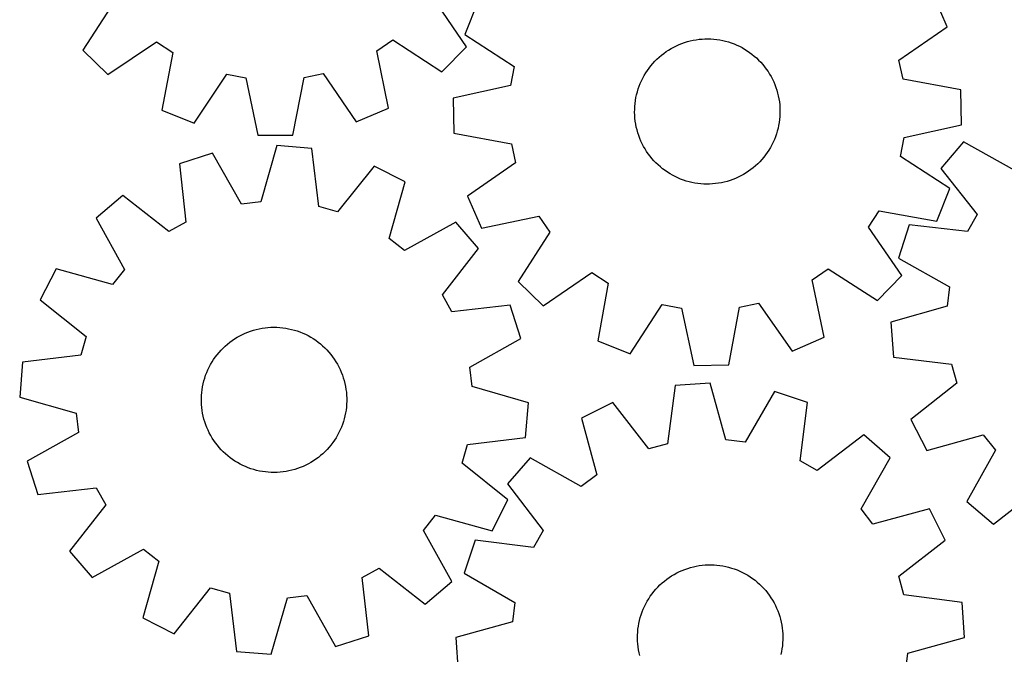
# Model space of a CAD drawing. Header units: millimetres. Extents: x 7 to 1243, y 7 to 1283.
# Tile 8 of 22: x 7 to 332, y 624 to 834. Entities that reach past the tile are written whole.
import ezdxf

# ---------------------------------------------------------------- set-up
doc = ezdxf.new("R2010")
doc.units = ezdxf.units.MM
doc.layers.add('CUT', color=7, linetype='CONTINUOUS', true_color=0x000000)

msp = doc.modelspace()

# ---------------------------------------------------------------- linework, layer by layer
at = {"layer": 'CUT'}
for p, q in [((312.886426, 831.718289), (308.301452, 842.304293)), ((38.071524, 840.211809), (27.497312, 823.975169)), ((154.163809, 825.031898), (143.320176, 841.089857)), ((157.890117, 839.893557), (153.646748, 829.166055)), ((153.646748, 829.166055), (169.891704, 818.604625)), ((296.988276, 820.641681), (312.886426, 831.718289)), ((35.722452, 815.886132), (51.780411, 826.729765)), ((51.780411, 826.729765), (57.156232, 823.202268)), ((124.521912, 823.764273), (129.838132, 827.380969)), ((129.838132, 827.380969), (146.074771, 816.806758)), ((224.367586, 825.818416), (225.277318, 826.180471)), ((225.277318, 826.180471), (226.201061, 826.505117)), ((226.201061, 826.505117), (227.137276, 826.791815)), ((227.137276, 826.791815), (228.084407, 827.040087)), ((228.084407, 827.040087), (229.040875, 827.249521)), ((229.040875, 827.249521), (230.005091, 827.419767)), ((230.005091, 827.419767), (230.975448, 827.550542)), ((230.975448, 827.550542), (231.950332, 827.64163)), ((231.950332, 827.64163), (232.928119, 827.692877)), ((232.928119, 827.692877), (233.907184, 827.704199)), ((233.907184, 827.704199), (234.885895, 827.675577)), ((234.885895, 827.675577), (235.862624, 827.607059)), ((235.862624, 827.607059), (236.835746, 827.498758)), ((236.835746, 827.498758), (237.803641, 827.350856)), ((237.803641, 827.350856), (238.764697, 827.163597)), ((238.764697, 827.163597), (239.717316, 826.937294)), ((239.717316, 826.937294), (240.659911, 826.672323)), ((240.659911, 826.672323), (241.590914, 826.369126)), ((241.590914, 826.369126), (242.508775, 826.028206)), ((242.508775, 826.028206), (243.411967, 825.650132)), ((27.497312, 823.975169), (35.722452, 815.886132)), ((57.156232, 823.202268), (53.600427, 804.154993)), ((128.395007, 804.778975), (124.521912, 823.764273)), ((146.074771, 816.806758), (154.163809, 825.031898)), ((218.515386, 822.294804), (219.286265, 822.898493)), ((219.286265, 822.898493), (220.081126, 823.470237)), ((220.081126, 823.470237), (220.898646, 824.009084)), ((220.898646, 824.009084), (221.737464, 824.514137)), ((221.737464, 824.514137), (222.596185, 824.984556)), ((222.596185, 824.984556), (223.473379, 825.419557)), ((223.473379, 825.419557), (224.367586, 825.818416)), ((243.411967, 825.650132), (244.298986, 825.235533)), ((244.298986, 825.235533), (245.168356, 824.785099)), ((245.168356, 824.785099), (246.018629, 824.299579)), ((246.018629, 824.299579), (246.848392, 823.779782)), ((246.848392, 823.779782), (247.656262, 823.226572)), ((247.656262, 823.226572), (248.440896, 822.640871)), ((248.440896, 822.640871), (249.200986, 822.023653)), ((215.064116, 818.834107), (215.69671, 819.581449)), ((215.69671, 819.581449), (216.35926, 820.302366)), ((216.35926, 820.302366), (217.050665, 820.995659)), ((217.050665, 820.995659), (217.769772, 821.660174)), ((217.769772, 821.660174), (218.515386, 822.294804)), ((249.200986, 822.023653), (249.935268, 821.375946)), ((249.935268, 821.375946), (250.642521, 820.698828)), ((250.642521, 820.698828), (251.321566, 819.993425)), ((251.321566, 819.993425), (251.971273, 819.260912)), ((298.343574, 814.356313), (296.988276, 820.641681)), ((100.524366, 814.951305), (106.819963, 816.258267)), ((106.819963, 816.258267), (117.774086, 800.275477)), ((169.891704, 818.604625), (168.73853, 812.279052)), ((212.853579, 815.605987), (213.356342, 816.44618)), ((213.356342, 816.44618), (213.892957, 817.265167)), ((213.892957, 817.265167), (214.462531, 818.061585)), ((214.462531, 818.061585), (215.064116, 818.834107)), ((251.971273, 819.260912), (252.590562, 818.502508)), ((252.590562, 818.502508), (253.178401, 817.719475)), ((253.178401, 817.719475), (253.733812, 816.913117)), ((253.733812, 816.913117), (254.255871, 816.084775)), ((254.255871, 816.084775), (254.743708, 815.235829)), ((64.295007, 799.829322), (74.980948, 815.992647)), ((74.980948, 815.992647), (81.297474, 814.790902)), ((81.297474, 814.790902), (85.301415, 795.832768)), ((96.837281, 795.929007), (100.524366, 814.951305)), ((211.196907, 812.061602), (211.556479, 812.972318)), ((211.556479, 812.972318), (211.952898, 813.867609)), ((211.952898, 813.867609), (212.385504, 814.745986)), ((212.385504, 814.745986), (212.853579, 815.605987)), ((254.743708, 815.235829), (255.196512, 814.36769)), ((255.196512, 814.36769), (255.613529, 813.481806)), ((255.613529, 813.481806), (255.994065, 812.579648)), ((317.393641, 810.8155), (298.343574, 814.356313)), ((168.73853, 812.279052), (149.81172, 808.129559)), ((210.344951, 809.252179), (210.590639, 810.199983)), ((210.590639, 810.199983), (210.874782, 811.136977)), ((210.874782, 811.136977), (211.196907, 812.061602)), ((255.994065, 812.579648), (256.337486, 811.662721)), ((256.337486, 811.662721), (256.643222, 810.732548)), ((256.643222, 810.732548), (256.910763, 809.790679)), ((256.910763, 809.790679), (257.139663, 808.838681)), ((317.578516, 799.280714), (317.393641, 810.8155)), ((149.81172, 808.129559), (149.996595, 796.594773)), ((209.753954, 805.384628), (209.842382, 806.359756)), ((209.842382, 806.359756), (209.970511, 807.330466)), ((209.970511, 807.330466), (210.138127, 808.295143)), ((210.138127, 808.295143), (210.344951, 809.252179)), ((257.139663, 808.838681), (257.329543, 807.878139)), ((257.329543, 807.878139), (257.480085, 806.910652)), ((257.480085, 806.910652), (257.59104, 805.937829)), ((53.600427, 804.154993), (64.295007, 799.829322)), ((117.774086, 800.275477), (128.395007, 804.778975)), ((209.696723, 803.427612), (209.705374, 804.406704)), ((209.728014, 802.448983), (209.696723, 803.427612)), ((209.705374, 804.406704), (209.753954, 805.384628)), ((257.59104, 805.937829), (257.662222, 804.96129)), ((257.662222, 804.96129), (257.693513, 803.98266)), ((257.693513, 803.98266), (257.684862, 803.003569)), ((209.799196, 801.472444), (209.728014, 802.448983)), ((209.910151, 800.499621), (209.799196, 801.472444)), ((210.060693, 799.532133), (209.910151, 800.499621)), ((257.419725, 800.079806), (257.252109, 799.11513)), ((257.547853, 801.050517), (257.419725, 800.079806)), ((257.636281, 802.025645), (257.547853, 801.050517)), ((257.684862, 803.003569), (257.636281, 802.025645)), ((149.996595, 796.594773), (169.046662, 793.05396)), ((210.250572, 798.571591), (210.060693, 799.532133)), ((210.479473, 797.619593), (210.250572, 798.571591)), ((210.747014, 796.677725), (210.479473, 797.619593)), ((211.052749, 795.747552), (210.747014, 796.677725)), ((256.799597, 797.21029), (256.515454, 796.273295)), ((257.045285, 798.158094), (256.799597, 797.21029)), ((257.252109, 799.11513), (257.045285, 798.158094)), ((298.651706, 795.131221), (317.578516, 799.280714)), ((85.301415, 795.832768), (96.837281, 795.929007)), ((211.396171, 794.830624), (211.052749, 795.747552)), ((211.776707, 793.928467), (211.396171, 794.830624)), ((212.193724, 793.042582), (211.776707, 793.928467)), ((255.437338, 793.542663), (255.004731, 792.664286)), ((255.833757, 794.437955), (255.437338, 793.542663)), ((256.193329, 795.348671), (255.833757, 794.437955)), ((256.515454, 796.273295), (256.193329, 795.348671)), ((297.498532, 788.805648), (298.651706, 795.131221)), ((318.317829, 793.668133), (310.818483, 784.901989)), ((335.248487, 784.24501), (318.317829, 793.668133)), ((91.564122, 792.433538), (86.215381, 773.810075)), ((103.063605, 791.513015), (91.564122, 792.433538)), ((105.381633, 772.275833), (103.063605, 791.513015)), ((169.046662, 793.05396), (170.40196, 786.768591)), ((212.646528, 792.174444), (212.193724, 793.042582)), ((213.134365, 791.325498), (212.646528, 792.174444)), ((213.656424, 790.497156), (213.134365, 791.325498)), ((214.211835, 789.690798), (213.656424, 790.497156)), ((253.497279, 790.145106), (252.927705, 789.348688)), ((254.033894, 790.964092), (253.497279, 790.145106)), ((254.536657, 791.804285), (254.033894, 790.964092)), ((255.004731, 792.664286), (254.536657, 791.804285)), ((70.325786, 789.948648), (59.34938, 786.398439)), ((79.829116, 773.06288), (70.325786, 789.948648)), ((214.799674, 788.907765), (214.211835, 789.690798)), ((215.418963, 788.149361), (214.799674, 788.907765)), ((216.06867, 787.416848), (215.418963, 788.149361)), ((216.747715, 786.711445), (216.06867, 787.416848)), ((251.030975, 787.107906), (250.339571, 786.414613)), ((251.693526, 787.828824), (251.030975, 787.107906)), ((252.32612, 788.576166), (251.693526, 787.828824)), ((252.927705, 789.348688), (252.32612, 788.576166)), ((313.743488, 778.244217), (297.498532, 788.805648)), ((59.34938, 786.398439), (61.534679, 767.145728)), ((123.636196, 785.681195), (111.567713, 770.522233)), ((133.908063, 780.43008), (123.636196, 785.681195)), ((170.40196, 786.768591), (154.50381, 775.691983)), ((217.454967, 786.034327), (216.747715, 786.711445)), ((218.18925, 785.38662), (217.454967, 786.034327)), ((218.94934, 784.769402), (218.18925, 785.38662)), ((219.733974, 784.183701), (218.94934, 784.769402)), ((220.541844, 783.630491), (219.733974, 784.183701)), ((221.371606, 783.110694), (220.541844, 783.630491)), ((247.30911, 783.940035), (246.49159, 783.401188)), ((248.103971, 784.511779), (247.30911, 783.940035)), ((248.87485, 785.115469), (248.103971, 784.511779)), ((249.620463, 785.750099), (248.87485, 785.115469)), ((250.339571, 786.414613), (249.620463, 785.750099)), ((310.818483, 784.901989), (322.749285, 769.634429)), ((128.687891, 761.77017), (133.908063, 780.43008)), ((222.22188, 782.625174), (221.371606, 783.110694)), ((223.09125, 782.17474), (222.22188, 782.625174)), ((223.978269, 781.76014), (223.09125, 782.17474)), ((224.881461, 781.382066), (223.978269, 781.76014)), ((225.799322, 781.041147), (224.881461, 781.382066)), ((226.730325, 780.73795), (225.799322, 781.041147)), ((227.67292, 780.472979), (226.730325, 780.73795)), ((228.625539, 780.246676), (227.67292, 780.472979)), ((239.305829, 780.370186), (238.34936, 780.160752)), ((240.25296, 780.618458), (239.305829, 780.370186)), ((241.189175, 780.905156), (240.25296, 780.618458)), ((242.112918, 781.229802), (241.189175, 780.905156)), ((243.022649, 781.591856), (242.112918, 781.229802)), ((243.916857, 781.990716), (243.022649, 781.591856)), ((244.79405, 782.425717), (243.916857, 781.990716)), ((245.652771, 782.896135), (244.79405, 782.425717)), ((246.49159, 783.401188), (245.652771, 782.896135)), ((229.586595, 780.059417), (228.625539, 780.246676)), ((230.55449, 779.911514), (229.586595, 780.059417)), ((231.527611, 779.803213), (230.55449, 779.911514)), ((232.504341, 779.734695), (231.527611, 779.803213)), ((233.483052, 779.706073), (232.504341, 779.734695)), ((234.462117, 779.717395), (233.483052, 779.706073)), ((235.439904, 779.768643), (234.462117, 779.717395)), ((236.414788, 779.85973), (235.439904, 779.768643)), ((237.385145, 779.990506), (236.414788, 779.85973)), ((238.34936, 780.160752), (237.385145, 779.990506)), ((309.500119, 767.516716), (313.743488, 778.244217)), ((40.678642, 775.97514), (31.896371, 768.494687)), ((55.920478, 764.011492), (40.678642, 775.97514)), ((154.50381, 775.691983), (159.088784, 765.105979)), ((86.215381, 773.810075), (79.829116, 773.06288)), ((111.567713, 770.522233), (105.381633, 772.275833)), ((286.939999, 765.523294), (290.426085, 770.926061)), ((290.426085, 770.926061), (309.500119, 767.516716)), ((31.896371, 768.494687), (41.283018, 751.543779)), ((159.088784, 765.105979), (178.043762, 769.124839)), ((178.043762, 769.124839), (181.7012, 763.836566)), ((322.749285, 769.634429), (319.602968, 764.02699)), ((61.534679, 767.145728), (55.920478, 764.011492)), ((150.682918, 767.169391), (133.73201, 757.782745)), ((158.163371, 758.38712), (150.682918, 767.169391)), ((297.906697, 749.549129), (286.939999, 765.523294)), ((300.355007, 766.253737), (296.781173, 755.285001)), ((319.602968, 764.02699), (300.355007, 766.253737)), ((133.73201, 757.782745), (128.687891, 761.77017)), ((181.7012, 763.836566), (171.252059, 747.519156)), ((146.199723, 743.145285), (158.163371, 758.38712)), ((296.781173, 755.285001), (313.646439, 745.745336)), ((18.635683, 751.719832), (13.384568, 741.447965)), ((37.295592, 746.499661), (18.635683, 751.719832)), ((41.283018, 751.543779), (37.295592, 746.499661)), ((268.275415, 748.05378), (273.563688, 751.711218)), ((273.563688, 751.711218), (289.881098, 741.262077)), ((179.539111, 739.493557), (195.513276, 750.460256)), ((195.513276, 750.460256), (200.916043, 746.974169)), ((272.294275, 729.098802), (268.275415, 748.05378)), ((289.881098, 741.262077), (297.906697, 749.549129)), ((171.252059, 747.519156), (179.539111, 739.493557)), ((200.916043, 746.974169), (197.506698, 727.900135)), ((313.646439, 745.745336), (312.885496, 739.360694)), ((13.384568, 741.447965), (28.54353, 729.379482)), ((149.333959, 737.531084), (146.199723, 743.145285)), ((168.58667, 739.716383), (149.333959, 737.531084)), ((172.136879, 728.739977), (168.58667, 739.716383)), ((208.234199, 723.656766), (218.795629, 739.901722)), ((218.795629, 739.901722), (225.121202, 738.748548)), ((225.121202, 738.748548), (229.270695, 719.821738)), ((240.805481, 720.006613), (244.346295, 739.056681)), ((244.346295, 739.056681), (250.631663, 740.411978)), ((250.631663, 740.411978), (261.708271, 724.513828)), ((312.885496, 739.360694), (294.250559, 734.052064)), ((83.811124, 731.450586), (84.755415, 731.709446)), ((84.755415, 731.709446), (85.70948, 731.929573)), ((85.70948, 731.929573), (86.671729, 732.110603)), ((86.671729, 732.110603), (87.640561, 732.252233)), ((87.640561, 732.252233), (88.614364, 732.354228)), ((88.614364, 732.354228), (89.591517, 732.416418)), ((89.591517, 732.416418), (90.570393, 732.438699)), ((90.570393, 732.438699), (91.549364, 732.421035)), ((91.549364, 732.421035), (92.526799, 732.363455)), ((92.526799, 732.363455), (93.501072, 732.266055)), ((93.501072, 732.266055), (94.470562, 732.128996)), ((94.470562, 732.128996), (95.433654, 731.952508)), ((95.433654, 731.952508), (96.388746, 731.736883)), ((96.388746, 731.736883), (97.334249, 731.48248)), ((294.250559, 734.052064), (295.146321, 722.550626)), ((28.54353, 729.379482), (26.78993, 723.193403)), ((76.792599, 728.050228), (77.604035, 728.598192)), ((77.604035, 728.598192), (78.437148, 729.112604)), ((78.437148, 729.112604), (79.290549, 729.592606)), ((79.290549, 729.592606), (80.162818, 730.037399)), ((80.162818, 730.037399), (81.052504, 730.446244)), ((81.052504, 730.446244), (81.958126, 730.818459)), ((81.958126, 730.818459), (82.878176, 731.153426)), ((82.878176, 731.153426), (83.811124, 731.450586)), ((97.334249, 731.48248), (98.268587, 731.189724)), ((98.268587, 731.189724), (99.190208, 730.859101)), ((99.190208, 730.859101), (100.097575, 730.491161)), ((100.097575, 730.491161), (100.98918, 730.086518)), ((100.98918, 730.086518), (101.863537, 729.645844)), ((101.863537, 729.645844), (102.719193, 729.169873)), ((102.719193, 729.169873), (103.554722, 728.659397)), ((103.554722, 728.659397), (104.368735, 728.115265)), ((155.251111, 719.236647), (172.136879, 728.739977)), ((261.708271, 724.513828), (272.294275, 729.098802)), ((73.106429, 724.840891), (73.790029, 725.54188)), ((73.790029, 725.54188), (74.501653, 726.214403)), ((74.501653, 726.214403), (75.240115, 726.85734)), ((75.240115, 726.85734), (76.004188, 727.469621)), ((76.004188, 727.469621), (76.792599, 728.050228)), ((104.368735, 728.115265), (105.159876, 727.538385)), ((105.159876, 727.538385), (105.926828, 726.929714)), ((105.926828, 726.929714), (106.668315, 726.290268)), ((106.668315, 726.290268), (107.383103, 725.621109)), ((107.383103, 725.621109), (108.070002, 724.923352)), ((197.506698, 727.900135), (208.234199, 723.656766)), ((26.78993, 723.193403), (7.552748, 720.875374)), ((70.67428, 721.776273), (71.234903, 722.579017)), ((71.234903, 722.579017), (71.827802, 723.358225)), ((71.827802, 723.358225), (72.45199, 724.112602)), ((72.45199, 724.112602), (73.106429, 724.840891)), ((108.070002, 724.923352), (108.727869, 724.198158)), ((108.727869, 724.198158), (109.355609, 723.446734)), ((109.355609, 723.446734), (109.952176, 722.670331)), ((109.952176, 722.670331), (110.516579, 721.87024)), ((110.516579, 721.87024), (111.047878, 721.047795)), ((295.146321, 722.550626), (314.378467, 720.191182)), ((7.552748, 720.875374), (6.632224, 709.375891)), ((68.772376, 718.35721), (69.195122, 719.240375)), ((69.195122, 719.240375), (69.65354, 720.105562)), ((69.65354, 720.105562), (70.146867, 720.95133)), ((70.146867, 720.95133), (70.67428, 721.776273)), ((111.047878, 721.047795), (111.545188, 720.204363)), ((111.545188, 720.204363), (112.007682, 719.341348)), ((112.007682, 719.341348), (112.43459, 718.460187)), ((155.998306, 712.850381), (155.251111, 719.236647)), ((229.270695, 719.821738), (240.805481, 720.006613)), ((314.378467, 720.191182), (316.118743, 714.001342)), ((67.451259, 714.674564), (67.724895, 715.61468)), ((67.724895, 715.61468), (68.03665, 716.542853)), ((68.03665, 716.542853), (68.386004, 717.457537)), ((68.386004, 717.457537), (68.772376, 718.35721)), ((112.43459, 718.460187), (112.825201, 717.562346)), ((112.825201, 717.562346), (113.178866, 716.64932)), ((113.178866, 716.64932), (113.494995, 715.722628)), ((113.494995, 715.722628), (113.773063, 714.783814)), ((66.863293, 711.798285), (67.020099, 712.764777)), ((67.020099, 712.764777), (67.216197, 713.724069)), ((67.216197, 713.724069), (67.451259, 714.674564)), ((113.773063, 714.783814), (114.012606, 713.834438)), ((114.012606, 713.834438), (114.213226, 712.876082)), ((114.213226, 712.876082), (114.37459, 711.91034)), ((174.621769, 707.50164), (155.998306, 712.850381)), ((223.126075, 713.152258), (220.593049, 693.942204)), ((234.635133, 713.944118), (223.126075, 713.152258)), ((239.77526, 695.262), (234.635133, 713.944118)), ((316.118743, 714.001342), (300.933831, 701.965526)), ((6.632224, 709.375891), (25.255688, 704.02715)), ((66.630903, 708.871738), (66.668533, 709.850144)), ((66.633212, 707.892611), (66.630903, 708.871738)), ((66.668533, 709.850144), (66.746039, 710.826202)), ((66.746039, 710.826202), (66.863293, 711.798285)), ((114.37459, 711.91034), (114.496428, 710.93882)), ((114.496428, 710.93882), (114.578537, 709.963139)), ((114.578537, 709.963139), (114.620782, 708.984921)), ((114.620782, 708.984921), (114.623091, 708.005794)), ((255.844351, 711.221859), (246.15277, 694.44343)), ((266.780366, 707.549116), (255.844351, 711.221859)), ((66.675456, 706.914393), (66.633212, 707.892611)), ((66.757566, 705.938712), (66.675456, 706.914393)), ((66.879404, 704.967192), (66.757566, 705.938712)), ((114.507955, 706.05133), (114.390701, 705.079247)), ((114.585461, 707.027388), (114.507955, 706.05133)), ((114.623091, 708.005794), (114.585461, 707.027388)), ((173.701245, 696.002158), (174.621769, 707.50164)), ((202.489549, 707.550881), (192.159597, 702.414972)), ((214.387745, 692.257896), (202.489549, 707.550881)), ((264.379888, 688.322049), (266.780366, 707.549116)), ((25.255688, 704.02715), (26.002882, 697.640885)), ((67.040767, 704.00145), (66.879404, 704.967192)), ((67.241387, 703.043094), (67.040767, 704.00145)), ((67.480931, 702.093718), (67.241387, 703.043094)), ((114.037797, 703.153463), (113.802735, 702.202968)), ((114.233895, 704.112755), (114.037797, 703.153463)), ((114.390701, 705.079247), (114.233895, 704.112755)), ((192.159597, 702.414972), (197.170756, 683.697848)), ((67.758999, 701.154903), (67.480931, 702.093718)), ((68.075128, 700.228212), (67.758999, 701.154903)), ((68.428792, 699.315186), (68.075128, 700.228212)), ((68.819404, 698.417345), (68.428792, 699.315186)), ((112.86799, 699.419995), (112.481618, 698.520322)), ((113.217344, 700.334679), (112.86799, 699.419995)), ((113.529098, 701.262852), (113.217344, 700.334679)), ((113.802735, 702.202968), (113.529098, 701.262852)), ((300.933831, 701.965526), (306.162817, 691.682376)), ((26.002882, 697.640885), (9.117115, 688.137555)), ((69.246311, 697.536184), (68.819404, 698.417345)), ((69.708805, 696.673169), (69.246311, 697.536184)), ((70.206116, 695.829737), (69.708805, 696.673169)), ((70.737414, 695.007291), (70.206116, 695.829737)), ((111.107127, 695.926202), (110.579714, 695.101259)), ((111.600453, 696.77197), (111.107127, 695.926202)), ((112.058871, 697.637157), (111.600453, 696.77197)), ((112.481618, 698.520322), (112.058871, 697.637157)), ((154.464064, 693.684129), (173.701245, 696.002158)), ((285.333365, 696.917661), (269.958685, 685.125222)), ((294.031428, 689.339457), (285.333365, 696.917661)), ((306.162817, 691.682376), (324.833923, 696.862358)), ((324.833923, 696.862358), (328.810478, 691.809666)), ((71.301817, 694.207201), (70.737414, 695.007291)), ((71.898385, 693.430798), (71.301817, 694.207201)), ((72.526125, 692.679374), (71.898385, 693.430798)), ((73.183992, 691.95418), (72.526125, 692.679374)), ((108.802004, 692.76493), (108.147565, 692.036641)), ((109.426192, 693.519307), (108.802004, 692.76493)), ((110.019091, 694.298515), (109.426192, 693.519307)), ((110.579714, 695.101259), (110.019091, 694.298515)), ((152.710463, 687.49805), (154.464064, 693.684129)), ((220.593049, 693.942204), (214.387745, 692.257896)), ((246.15277, 694.44343), (239.77526, 695.262)), ((73.870891, 691.256423), (73.183992, 691.95418)), ((74.585679, 690.587264), (73.870891, 691.256423)), ((75.327166, 689.947818), (74.585679, 690.587264)), ((76.094118, 689.339147), (75.327166, 689.947818)), ((76.885259, 688.762266), (76.094118, 689.339147)), ((105.249806, 689.407911), (104.461395, 688.827304)), ((106.013878, 690.020192), (105.249806, 689.407911)), ((106.752341, 690.663129), (106.013878, 690.020192)), ((107.463965, 691.335652), (106.752341, 690.663129)), ((108.147565, 692.036641), (107.463965, 691.335652)), ((175.237488, 689.342717), (167.659284, 680.644655)), ((192.082359, 679.767084), (175.237488, 689.342717)), ((284.455795, 672.494587), (294.031428, 689.339457)), ((328.810478, 691.809666), (319.387356, 674.879008)), ((9.117115, 688.137555), (12.667323, 677.161149)), ((77.699271, 688.218135), (76.885259, 688.762266)), ((78.534801, 687.707659), (77.699271, 688.218135)), ((79.390456, 687.231688), (78.534801, 687.707659)), ((80.264814, 686.791014), (79.390456, 687.231688)), ((81.156419, 686.38637), (80.264814, 686.791014)), ((82.063786, 686.018431), (81.156419, 686.38637)), ((99.295868, 686.059073), (98.375817, 685.724106)), ((100.20149, 686.431288), (99.295868, 686.059073)), ((101.091176, 686.840133), (100.20149, 686.431288)), ((101.963445, 687.284926), (101.091176, 686.840133)), ((102.816846, 687.764928), (101.963445, 687.284926)), ((103.649958, 688.279339), (102.816846, 687.764928)), ((104.461395, 688.827304), (103.649958, 688.279339)), ((167.869426, 675.429567), (152.710463, 687.49805)), ((269.958685, 685.125222), (264.379888, 688.322049)), ((82.985406, 685.687808), (82.063786, 686.018431)), ((83.919745, 685.395052), (82.985406, 685.687808)), ((84.865247, 685.140649), (83.919745, 685.395052)), ((85.820339, 684.925024), (84.865247, 685.140649)), ((86.783432, 684.748536), (85.820339, 684.925024)), ((87.752921, 684.611477), (86.783432, 684.748536)), ((88.727195, 684.514077), (87.752921, 684.611477)), ((89.70463, 684.456497), (88.727195, 684.514077)), ((90.6836, 684.438833), (89.70463, 684.456497)), ((91.662477, 684.461114), (90.6836, 684.438833)), ((92.639629, 684.523304), (91.662477, 684.461114)), ((93.613432, 684.625299), (92.639629, 684.523304)), ((94.582265, 684.766929), (93.613432, 684.625299)), ((95.544514, 684.947959), (94.582265, 684.766929)), ((96.498578, 685.168086), (95.544514, 684.947959)), ((97.44287, 685.426946), (96.498578, 685.168086)), ((98.375817, 685.724106), (97.44287, 685.426946)), ((197.170756, 683.697848), (192.082359, 679.767084)), ((167.659284, 680.644655), (179.451724, 665.269975)), ((12.667323, 677.161149), (31.920035, 679.346448)), ((31.920035, 679.346448), (35.05427, 673.732247)), ((328.1535, 667.379662), (343.421059, 679.310465)), ((35.05427, 673.732247), (23.090622, 658.490411)), ((162.618311, 665.1577), (167.869426, 675.429567)), ((319.387356, 674.879008), (328.1535, 667.379662)), ((139.970976, 665.333753), (143.958401, 670.377871)), ((143.958401, 670.377871), (162.618311, 665.1577)), ((288.386559, 667.40619), (284.455795, 672.494587)), ((307.103682, 672.417348), (288.386559, 667.40619)), ((312.239591, 662.087396), (307.103682, 672.417348)), ((149.357622, 648.382845), (139.970976, 665.333753)), ((179.451724, 665.269975), (176.254897, 659.691177)), ((157.027829, 662.091656), (153.355086, 651.155641)), ((176.254897, 659.691177), (157.027829, 662.091656)), ((296.946607, 650.189201), (312.239591, 662.087396)), ((23.090622, 658.490411), (30.571076, 649.708141)), ((30.571076, 649.708141), (47.521984, 659.094787)), ((47.521984, 659.094787), (52.566102, 655.107361)), ((52.566102, 655.107361), (47.34593, 636.447452)), ((230.059399, 653.504333), (231.024193, 653.67127)), ((231.024193, 653.67127), (231.994993, 653.798715)), ((231.994993, 653.798715), (232.970183, 653.886457)), ((232.970183, 653.886457), (233.948141, 653.934349)), ((233.948141, 653.934349), (234.927239, 653.942312)), ((234.927239, 653.942312), (235.905846, 653.910332)), ((235.905846, 653.910332), (236.882335, 653.838463)), ((236.882335, 653.838463), (237.855079, 653.726824)), ((237.855079, 653.726824), (238.82246, 653.575601)), ((238.82246, 653.575601), (239.782869, 653.385045)), ((119.719315, 649.731804), (125.333516, 652.86604)), ((125.333516, 652.86604), (140.575351, 640.902391)), ((153.355086, 651.155641), (170.133515, 641.46406)), ((221.086734, 649.755815), (221.906099, 650.291854)), ((221.906099, 650.291854), (222.746645, 650.794026)), ((222.746645, 650.794026), (223.606975, 651.261495)), ((223.606975, 651.261495), (224.485657, 651.693484)), ((224.485657, 651.693484), (225.381227, 652.089272)), ((225.381227, 652.089272), (226.292196, 652.448203)), ((226.292196, 652.448203), (227.217047, 652.769678)), ((227.217047, 652.769678), (228.15424, 653.053161)), ((228.15424, 653.053161), (229.102217, 653.298183)), ((229.102217, 653.298183), (230.059399, 653.504333)), ((239.782869, 653.385045), (240.734705, 653.155475)), ((240.734705, 653.155475), (241.676385, 652.887271)), ((241.676385, 652.887271), (242.606343, 652.580881)), ((242.606343, 652.580881), (243.523029, 652.236815)), ((243.523029, 652.236815), (244.424918, 651.855644)), ((244.424918, 651.855644), (245.310509, 651.438004)), ((245.310509, 651.438004), (246.178328, 650.984589)), ((246.178328, 650.984589), (247.026931, 650.496154)), ((247.026931, 650.496154), (247.854905, 649.973513)), ((121.904614, 630.479092), (119.719315, 649.731804)), ((140.575351, 640.902391), (149.357622, 648.382845)), ((217.354021, 646.600733), (218.047801, 647.29165)), ((218.047801, 647.29165), (218.769184, 647.953693)), ((218.769184, 647.953693), (219.516971, 648.585761)), ((219.516971, 648.585761), (220.289916, 649.186802)), ((220.289916, 649.186802), (221.086734, 649.755815)), ((247.854905, 649.973513), (248.660873, 649.417535)), ((248.660873, 649.417535), (249.443492, 648.829145)), ((249.443492, 648.829145), (250.20146, 648.209323)), ((250.20146, 648.209323), (250.933515, 647.5591)), ((250.933515, 647.5591), (251.63844, 646.879559)), ((298.630914, 643.983897), (296.946607, 650.189201)), ((57.617798, 631.196337), (69.686281, 646.355299)), ((69.686281, 646.355299), (75.87236, 644.601699)), ((75.87236, 644.601699), (78.190389, 625.364517)), ((95.038612, 643.067457), (101.424878, 643.814652)), ((101.424878, 643.814652), (110.928208, 626.928884)), ((214.877311, 643.572014), (215.449615, 644.366473)), ((215.449615, 644.366473), (216.053846, 645.136927)), ((216.053846, 645.136927), (216.689001, 645.882093)), ((216.689001, 645.882093), (217.354021, 646.600733)), ((251.63844, 646.879559), (252.315061, 646.17183)), ((252.315061, 646.17183), (252.962251, 645.437092)), ((252.962251, 645.437092), (253.578934, 644.676568)), ((253.578934, 644.676568), (254.164083, 643.891522)), ((254.164083, 643.891522), (254.716724, 643.083263)), ((317.840968, 641.450871), (298.630914, 643.983897)), ((89.689871, 624.443994), (95.038612, 643.067457)), ((170.133515, 641.46406), (169.314945, 635.08655)), ((212.925605, 640.181133), (213.361224, 641.058021)), ((213.361224, 641.058021), (213.832246, 641.91641)), ((213.832246, 641.91641), (214.337889, 642.754873)), ((214.337889, 642.754873), (214.877311, 643.572014)), ((254.716724, 643.083263), (255.235937, 642.253135)), ((255.235937, 642.253135), (255.720858, 641.40252)), ((255.720858, 641.40252), (256.170681, 640.532833)), ((256.170681, 640.532833), (256.584656, 639.645523)), ((318.632828, 629.941813), (317.840968, 641.450871)), ((211.55077, 636.518203), (211.838127, 637.454216)), ((211.838127, 637.454216), (212.163423, 638.37773)), ((212.163423, 638.37773), (212.526117, 639.287207)), ((212.526117, 639.287207), (212.925605, 640.181133)), ((256.584656, 639.645523), (256.962094, 638.742065)), ((256.962094, 638.742065), (257.302368, 637.823964)), ((257.302368, 637.823964), (257.60491, 636.892748)), ((47.34593, 636.447452), (57.617798, 631.196337)), ((169.314945, 635.08655), (150.632828, 629.946423)), ((210.9208, 633.650831), (211.091725, 634.614926)), ((211.091725, 634.614926), (211.301831, 635.571247)), ((211.301831, 635.571247), (211.55077, 636.518203)), ((257.60491, 636.892748), (257.869217, 635.949967)), ((257.869217, 635.949967), (258.09485, 634.997189)), ((258.09485, 634.997189), (258.281432, 634.036001)), ((258.281432, 634.036001), (258.428654, 633.068003)), ((210.645633, 630.727995), (210.697568, 631.705747)), ((210.697568, 631.705747), (210.789342, 632.680566)), ((210.789342, 632.680566), (210.9208, 633.650831)), ((258.428654, 633.068003), (258.53627, 632.094805)), ((258.53627, 632.094805), (258.604101, 631.118028)), ((258.604101, 631.118028), (258.632034, 630.139297)), ((110.928208, 626.928884), (121.904614, 630.479092)), ((150.632828, 629.946423), (151.424688, 618.437364)), ((210.633622, 629.748939), (210.645633, 630.727995)), ((210.661555, 628.770208), (210.633622, 629.748939)), ((210.729386, 627.79343), (210.661555, 628.770208)), ((210.837002, 626.820233), (210.729386, 627.79343)), ((258.568088, 628.182489), (258.476315, 627.20767)), ((258.620023, 629.16024), (258.568088, 628.182489)), ((258.632034, 630.139297), (258.620023, 629.16024)), ((299.950711, 624.801685), (318.632828, 629.941813)), ((78.190389, 625.364517), (89.689871, 624.443994)), ((210.984224, 625.852234), (210.837002, 626.820233)), ((211.170806, 624.891046), (210.984224, 625.852234)), ((211.396439, 623.938269), (211.170806, 624.891046)), ((258.173931, 625.273309), (257.963825, 624.316988)), ((258.344856, 626.237405), (258.173931, 625.273309)), ((258.476315, 627.20767), (258.344856, 626.237405)), ((299.132141, 618.424176), (299.950711, 624.801685))]:
    msp.add_line(p, q, dxfattribs=at)

doc.saveas('drawing.dxf')
